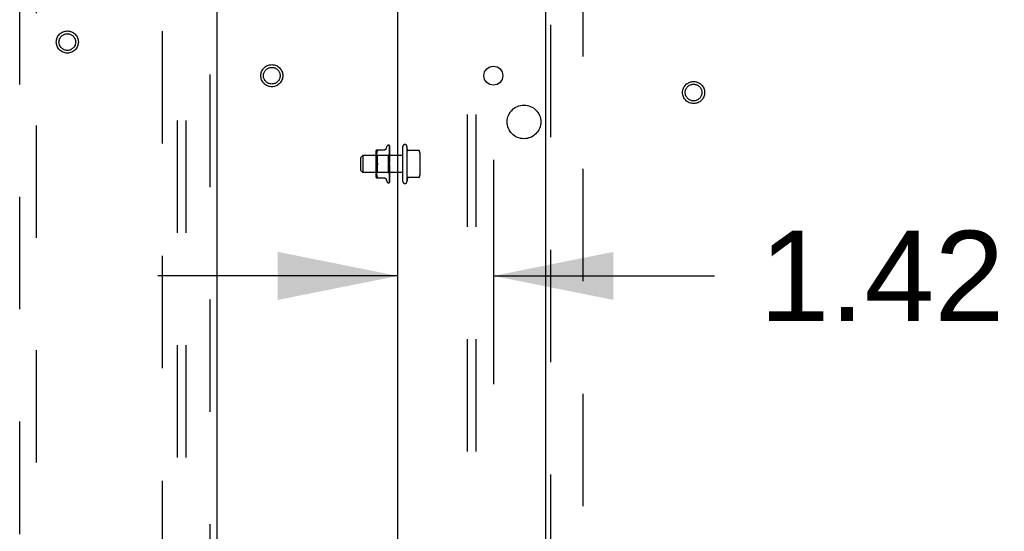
# Model space of a CAD drawing. Header units: inches. Extents: x 0 to 304, y 0 to 196.
# Tile 66 of 98: x 125.33 to 139.97, y 114.57 to 122.18. Entities that reach past the tile are written whole.
import ezdxf

# ---------------------------------------------------------------- set-up
doc = ezdxf.new("R2010")
doc.units = ezdxf.units.IN
doc.header["$LTSCALE"] = 16.696429
doc.header["$MEASUREMENT"] = 0
doc.linetypes.add('HIDDEN', pattern=[0.2, 0.1, -0.1])
doc.layers.get('0').update_dxf_attribs({"linetype": 'CONTINUOUS'})
for name, color, linetype in [('DEFAULT_2', 8, 'HIDDEN'), ('DIMENSIONS', 7, 'CONTINUOUS'), ('EXD_DOOR_ASSEMBLY', 7, 'CONTINUOUS'), ('MAIN_DOOR_ASSEMBLY', 7, 'CONTINUOUS'), ('SUBPANELS', 7, 'CONTINUOUS')]:
    doc.layers.add(name, color=color, linetype=linetype)
doc.styles.get("Standard").update_dxf_attribs({"font": 'arial.ttf'})
doc.dimstyles.new('DIMSTYLE_1', dxfattribs={"dimtxt": 1.339286, "dimasz": 1.785714, "dimexe": 0.09, "dimexo": 0.07, "dimgap": 0.0375, "dimtad": 0, "dimtih": 1, "dimtoh": 1, "dimzin": 4, "dimdsep": 46, "dimtxsty": 'Standard', "dimblk": '_FILLED', "dimblk1": '_FILLED', "dimblk2": '_FILLED', "dimcen": 0.09, "dimadec": 3, "dimazin": 1, "dimtfac": 1, "dimtdec": 3, "dimtofl": 0, "dimtmove": 0, "dimatfit": 3, "dimldrblk": '_FILLED', "dimfxl": 0, "dimtolj": 1, "dimtzin": 4, "dimarcsym": 0})

# ---------------------------------------------------------------- blocks, each defined once
blk = doc.blocks.new('_FILLED')
at = {"color": 0, "linetype": 'ByBlock'}
blk.add_solid([(0, 0), (-1, 0.2), (-1, -0.2)], dxfattribs=at)
blk = doc.blocks.new('*D18')
at = {"layer": 'DIMENSIONS', "color": 2, "linetype": 'Continuous'}
for p, q in [((132.372, 120.094), (132.372, 116.762)), ((130.952, 118.369), (127.381, 118.369)), ((132.372, 118.369), (135.661, 118.369))]:
    blk.add_line(p, q, dxfattribs=at)
at = {"layer": 'DIMENSIONS', "color": 2, "linetype": 'Continuous', "xscale": 1.7857142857, "yscale": 1.7857142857, "zscale": 1.7857142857}
blk.add_blockref('_FILLED', (130.952, 118.369), dxfattribs=at)
at = {"layer": 'DIMENSIONS', "color": 2, "linetype": 'Continuous', "xscale": 1.7857142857, "yscale": 1.7857142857, "zscale": 1.7857142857, "rotation": 180}
blk.add_blockref('_FILLED', (132.372, 118.369), dxfattribs=at)
at = {"layer": 'DIMENSIONS', "color": 2, "linetype": 'Continuous', "insert": (136.331, 119.039), "char_height": 1.3393, "width": 3.63947, "attachment_point": 1, "line_spacing_factor": 0.9}
blk.add_mtext('1.42', dxfattribs=at)

msp = doc.modelspace()

# ---------------------------------------------------------------- linework, layer by layer
at = {"color": 3, "linetype": 'Continuous'}
msp.add_line((130.952, 103.47), (130.952, 137.844), dxfattribs=at)
msp.add_circle((132.372, 121.344), 0.141, dxfattribs=at)
at = {"layer": 'DEFAULT_2', "color": 8, "linetype": 'HIDDEN'}
for p, q in [((127.452, 66.907), (127.452, 139.907)), ((133.702, 136.655), (133.702, 104.659)), ((130.631, 120.24), (130.76, 120.24)), ((130.643, 120.217), (130.646, 120.226)), ((130.646, 120.226), (130.648, 120.228)), ((130.649, 120.231), (130.648, 120.228)), ((130.78, 120.26), (130.795, 120.302)), ((130.811, 120.313), (130.812, 120.313)), ((130.825, 120.305), (130.827, 120.175)), ((130.825, 120.3), (130.827, 120.173)), ((130.825, 120.287), (130.825, 120.286)), ((130.825, 120.286), (130.827, 120.165)), ((130.825, 120.285), (130.825, 120.284)), ((130.825, 120.284), (130.827, 120.165)), ((130.825, 120.263), (130.825, 120.263)), ((130.825, 120.263), (130.827, 120.153)), ((130.825, 120.26), (130.827, 120.152)), ((130.825, 120.231), (130.825, 120.231)), ((130.825, 120.231), (130.827, 120.136)), ((130.825, 120.227), (130.827, 120.136)), ((130.827, 120.213), (130.826, 120.221)), ((130.827, 120.042), (130.827, 120.302)), ((131.027, 119.772), (131.027, 120.292)), ((131.087, 120.292), (131.087, 119.772)), ((131.096, 120.24), (131.087, 120.292)), ((131.265, 120.232), (131.102, 120.232)), ((130.402, 120.127), (130.432, 120.157)), ((130.402, 119.937), (130.402, 120.127)), ((131.027, 120.157), (130.432, 120.157)), ((130.432, 120.157), (130.432, 119.907)), ((130.625, 120.212), (130.625, 119.852)), ((130.645, 120.157), (130.625, 120.177)), ((130.632, 120.162), (130.631, 120.153)), ((130.631, 120.153), (130.631, 120.145)), ((130.631, 120.145), (130.631, 120.136)), ((130.631, 120.136), (130.631, 120.128)), ((130.631, 120.128), (130.631, 120.119)), ((130.631, 120.119), (130.632, 120.11)), ((130.633, 120.171), (130.632, 120.162)), ((130.632, 120.111), (130.633, 120.101)), ((130.634, 120.18), (130.633, 120.171)), ((130.633, 120.101), (130.634, 120.092)), ((130.635, 120.19), (130.634, 120.18)), ((130.634, 120.092), (130.635, 120.083)), ((130.637, 120.199), (130.635, 120.189)), ((130.635, 120.083), (130.637, 120.073)), ((130.64, 120.208), (130.637, 120.199)), ((130.643, 120.217), (130.64, 120.208)), ((130.808, 120.157), (130.645, 120.157)), ((130.645, 120.157), (130.645, 119.907)), ((130.827, 120.175), (130.808, 120.157)), ((130.808, 120.157), (130.808, 119.907)), ((130.825, 120.192), (130.825, 120.193)), ((130.825, 120.193), (130.827, 120.115)), ((130.826, 120.18), (130.825, 120.192)), ((130.825, 120.187), (130.827, 120.115)), ((130.827, 120.119), (130.825, 120.148)), ((130.825, 120.148), (130.825, 120.148)), ((130.825, 120.148), (130.827, 120.092)), ((130.825, 120.142), (130.827, 120.091)), ((130.825, 120.099), (130.827, 120.069)), ((130.825, 120.099), (130.825, 120.099)), ((130.825, 120.099), (130.827, 120.066)), ((130.825, 120.093), (130.827, 120.065)), ((130.827, 120.207), (130.827, 120.213)), ((130.827, 120.176), (130.827, 120.175)), ((130.827, 120.175), (130.827, 120.173)), ((130.827, 120.173), (130.827, 120.173)), ((130.827, 120.173), (130.827, 120.173)), ((130.827, 120.169), (130.827, 120.165)), ((130.827, 120.165), (130.827, 120.165)), ((130.827, 120.165), (130.827, 120.165)), ((130.827, 120.162), (130.827, 120.165)), ((130.827, 120.158), (130.827, 120.153)), ((130.827, 120.153), (130.827, 120.153)), ((130.827, 120.152), (130.827, 120.153)), ((130.827, 120.148), (130.827, 120.153)), ((130.827, 120.142), (130.827, 120.136)), ((130.827, 120.136), (130.827, 120.136)), ((130.827, 120.136), (130.827, 120.136)), ((130.827, 120.13), (130.827, 120.136)), ((130.827, 120.123), (130.827, 120.115)), ((130.827, 120.108), (130.827, 120.115)), ((130.827, 120.115), (130.827, 120.115)), ((130.827, 120.115), (130.827, 120.115)), ((130.827, 120.1), (130.827, 120.092)), ((130.827, 120.092), (130.827, 120.091)), ((130.827, 120.091), (130.827, 120.092)), ((130.827, 120.083), (130.827, 120.091)), ((130.827, 120.075), (130.827, 120.066)), ((131.277, 120.198), (131.277, 119.866)), ((130.402, 119.937), (130.432, 119.907)), ((130.632, 119.954), (130.631, 119.944)), ((130.631, 119.945), (130.631, 119.936)), ((130.631, 119.936), (130.631, 119.927)), ((130.631, 119.928), (130.631, 119.919)), ((130.633, 119.963), (130.632, 119.953)), ((130.634, 119.972), (130.633, 119.962)), ((130.635, 119.981), (130.634, 119.972)), ((130.637, 119.991), (130.635, 119.981)), ((130.637, 120.073), (130.64, 120.064)), ((130.64, 120), (130.637, 119.991)), ((130.64, 120.064), (130.643, 120.055)), ((130.646, 120.047), (130.643, 120.055)), ((130.646, 120.017), (130.643, 120.009)), ((130.827, 120.021), (130.825, 119.991)), ((130.827, 120.013), (130.825, 119.997)), ((130.827, 119.986), (130.825, 119.946)), ((130.827, 119.985), (130.825, 119.94)), ((130.825, 119.94), (130.827, 119.97)), ((130.827, 119.961), (130.825, 119.899)), ((130.827, 119.96), (130.825, 119.893)), ((130.825, 119.94), (130.825, 119.94)), ((130.827, 119.938), (130.825, 119.851)), ((130.827, 119.938), (130.825, 119.856)), ((130.827, 120.036), (130.826, 120.038)), ((130.827, 120.057), (130.827, 120.066)), ((130.827, 120.066), (130.827, 120.066)), ((130.827, 120.065), (130.827, 120.066)), ((130.827, 120.048), (130.827, 120.039)), ((130.827, 120.03), (130.827, 120.039)), ((130.827, 119.762), (130.827, 120.036)), ((130.827, 120.036), (130.827, 120.036)), ((130.827, 120.002), (130.827, 120.011)), ((130.827, 119.994), (130.827, 119.985)), ((130.827, 119.986), (130.827, 119.985)), ((130.827, 119.976), (130.827, 119.985)), ((130.827, 119.985), (130.827, 119.985)), ((130.827, 119.968), (130.827, 119.96)), ((130.827, 119.961), (130.827, 119.96)), ((130.827, 119.952), (130.827, 119.96)), ((130.827, 119.96), (130.827, 119.96)), ((130.827, 119.96), (130.827, 119.96)), ((130.827, 119.945), (130.827, 119.938)), ((130.827, 119.931), (130.827, 119.938)), ((130.827, 119.938), (130.827, 119.938)), ((130.827, 119.938), (130.827, 119.938)), ((131.027, 119.907), (130.432, 119.907)), ((130.645, 119.907), (130.625, 119.887)), ((130.631, 119.919), (130.631, 119.911)), ((130.631, 119.911), (130.632, 119.902)), ((130.631, 119.824), (130.76, 119.824)), ((130.632, 119.902), (130.633, 119.893)), ((130.633, 119.893), (130.634, 119.884)), ((130.634, 119.884), (130.635, 119.874)), ((130.635, 119.874), (130.637, 119.865)), ((130.637, 119.865), (130.64, 119.855)), ((130.64, 119.856), (130.643, 119.847)), ((130.643, 119.847), (130.646, 119.838)), ((130.808, 119.907), (130.645, 119.907)), ((130.648, 119.824), (130.646, 119.824)), ((130.78, 119.804), (130.795, 119.762)), ((130.827, 119.888), (130.808, 119.907)), ((130.825, 119.893), (130.827, 119.921)), ((130.827, 119.919), (130.825, 119.816)), ((130.827, 119.919), (130.825, 119.82)), ((130.827, 119.905), (130.825, 119.791)), ((130.827, 119.904), (130.825, 119.788)), ((130.827, 119.894), (130.825, 119.77)), ((130.825, 119.893), (130.825, 119.893)), ((130.827, 119.889), (130.825, 119.761)), ((130.827, 119.889), (130.825, 119.76)), ((130.825, 119.851), (130.826, 119.858)), ((130.825, 119.851), (130.825, 119.851)), ((130.825, 119.82), (130.825, 119.82)), ((130.825, 119.816), (130.825, 119.816)), ((130.825, 119.791), (130.825, 119.791)), ((130.825, 119.788), (130.825, 119.788)), ((130.826, 119.858), (130.827, 119.871)), ((130.826, 119.825), (130.827, 119.832)), ((130.827, 119.924), (130.827, 119.919)), ((130.827, 119.919), (130.827, 119.919)), ((130.827, 119.919), (130.827, 119.919)), ((130.827, 119.913), (130.827, 119.919)), ((130.827, 119.908), (130.827, 119.905)), ((130.827, 119.904), (130.827, 119.905)), ((130.827, 119.905), (130.827, 119.904)), ((130.827, 119.9), (130.827, 119.904)), ((130.827, 119.896), (130.827, 119.894)), ((130.827, 119.894), (130.827, 119.894)), ((130.827, 119.894), (130.827, 119.894)), ((130.827, 119.891), (130.827, 119.894)), ((130.827, 119.889), (130.827, 119.889)), ((130.827, 119.889), (130.827, 119.889)), ((130.827, 119.871), (130.827, 119.877)), ((130.827, 119.832), (130.827, 119.838)), ((131.096, 119.823), (131.087, 119.772)), ((131.265, 119.832), (131.102, 119.832)), ((130.811, 119.751), (130.812, 119.751)), ((130.824, 119.758), (130.825, 119.759)), ((130.825, 119.77), (130.826, 119.772))]:
    msp.add_line(p, q, dxfattribs=at)
for points in [[(130.646, 120.24), (130.648, 120.24), (130.649, 120.24), (130.649, 120.239)], [(130.649, 120.231), (130.649, 120.233), (130.65, 120.235), (130.65, 120.236), (130.65, 120.238), (130.649, 120.239)], [(130.78, 120.259), (130.779, 120.258), (130.777, 120.254), (130.775, 120.251), (130.773, 120.249), (130.77, 120.246), (130.767, 120.244), (130.763, 120.242), (130.76, 120.241), (130.756, 120.241), (130.752, 120.24)], [(130.823, 120.309), (130.823, 120.309), (130.823, 120.309), (130.823, 120.309), (130.823, 120.308), (130.823, 120.308), (130.824, 120.308), (130.824, 120.308), (130.824, 120.308), (130.824, 120.307), (130.824, 120.307), (130.824, 120.307), (130.824, 120.307), (130.825, 120.306), (130.825, 120.306), (130.825, 120.306), (130.825, 120.305), (130.825, 120.305), (130.825, 120.305), (130.825, 120.305)], [(130.827, 120.301), (130.827, 120.302), (130.827, 120.303), (130.826, 120.305), (130.825, 120.306), (130.825, 120.307), (130.824, 120.308), (130.823, 120.309)], [(130.827, 120.302), (130.827, 120.302), (130.827, 120.303), (130.827, 120.303), (130.827, 120.304), (130.827, 120.304), (130.826, 120.304), (130.826, 120.305), (130.826, 120.305), (130.826, 120.305), (130.826, 120.306), (130.825, 120.306), (130.825, 120.306), (130.825, 120.307), (130.825, 120.307), (130.825, 120.307), (130.824, 120.307), (130.824, 120.308), (130.824, 120.308), (130.824, 120.308), (130.824, 120.308), (130.824, 120.308), (130.823, 120.308)], [(130.825, 120.301), (130.824, 120.301), (130.824, 120.301)], [(130.824, 120.301), (130.824, 120.301), (130.824, 120.301), (130.824, 120.301), (130.825, 120.301), (130.825, 120.3), (130.825, 120.3), (130.825, 120.299), (130.825, 120.299)], [(130.827, 120.29), (130.827, 120.292), (130.827, 120.294), (130.826, 120.296), (130.826, 120.297), (130.825, 120.299), (130.825, 120.301), (130.825, 120.302)], [(130.825, 120.302), (130.825, 120.302), (130.825, 120.301), (130.825, 120.301), (130.825, 120.3)], [(130.827, 120.295), (130.827, 120.296), (130.827, 120.296), (130.827, 120.297), (130.826, 120.298), (130.826, 120.298), (130.826, 120.299), (130.825, 120.299), (130.825, 120.3), (130.825, 120.301)], [(130.827, 120.271), (130.827, 120.273), (130.827, 120.275), (130.826, 120.278), (130.826, 120.28), (130.826, 120.283), (130.825, 120.285), (130.825, 120.287)], [(130.825, 120.284), (130.825, 120.284), (130.825, 120.284), (130.825, 120.285), (130.825, 120.285)], [(130.827, 120.279), (130.827, 120.279), (130.827, 120.28), (130.827, 120.281), (130.826, 120.281), (130.826, 120.282), (130.826, 120.283), (130.825, 120.284)], [(130.827, 120.243), (130.827, 120.245), (130.827, 120.248), (130.826, 120.251), (130.826, 120.255), (130.826, 120.258), (130.825, 120.263)], [(130.825, 120.259), (130.825, 120.26), (130.825, 120.26), (130.825, 120.26), (130.825, 120.26), (130.825, 120.26)], [(130.826, 120.258), (130.825, 120.258), (130.825, 120.259), (130.825, 120.259), (130.825, 120.259)], [(130.826, 120.221), (130.826, 120.225), (130.825, 120.231)], [(130.826, 120.224), (130.826, 120.225), (130.825, 120.225), (130.825, 120.226), (130.825, 120.226), (130.825, 120.227), (130.825, 120.227), (130.825, 120.227)], [(130.827, 120.253), (130.827, 120.254), (130.827, 120.255), (130.827, 120.255), (130.826, 120.256), (130.826, 120.258)], [(130.827, 120.22), (130.827, 120.221), (130.827, 120.222), (130.827, 120.222), (130.826, 120.224)], [(130.827, 120.182), (130.826, 120.184), (130.826, 120.185), (130.825, 120.185), (130.825, 120.186), (130.825, 120.187), (130.825, 120.187), (130.825, 120.187)], [(130.827, 120.137), (130.826, 120.138), (130.826, 120.139), (130.826, 120.139), (130.825, 120.14), (130.825, 120.141), (130.825, 120.141), (130.825, 120.142), (130.825, 120.142)], [(130.826, 120.088), (130.826, 120.089), (130.826, 120.089), (130.826, 120.09), (130.825, 120.091), (130.825, 120.091), (130.825, 120.092), (130.825, 120.093), (130.825, 120.093)], [(130.827, 120.165), (130.827, 120.168), (130.826, 120.18)], [(130.827, 120.087), (130.827, 120.087), (130.827, 120.087), (130.826, 120.088)], [(130.827, 120.18), (130.827, 120.181), (130.827, 120.181), (130.827, 120.182)], [(130.827, 120.176), (130.827, 120.176), (130.827, 120.176), (130.827, 120.176), (130.827, 120.175)], [(130.827, 120.174), (130.827, 120.174), (130.827, 120.174), (130.827, 120.173), (130.827, 120.173), (130.827, 120.173), (130.827, 120.173)], [(130.827, 120.173), (130.827, 120.173), (130.827, 120.173), (130.827, 120.173), (130.827, 120.173), (130.827, 120.173)], [(130.827, 120.172), (130.827, 120.172), (130.827, 120.172), (130.827, 120.173), (130.827, 120.173)], [(130.827, 120.167), (130.827, 120.167), (130.827, 120.166), (130.827, 120.166), (130.827, 120.166), (130.827, 120.165), (130.827, 120.165)], [(130.827, 120.165), (130.827, 120.165), (130.827, 120.165), (130.827, 120.165), (130.827, 120.165), (130.827, 120.165)], [(130.827, 120.155), (130.827, 120.155), (130.827, 120.154), (130.827, 120.154), (130.827, 120.153), (130.827, 120.153), (130.827, 120.153)], [(130.827, 120.151), (130.827, 120.152), (130.827, 120.152), (130.827, 120.152), (130.827, 120.152), (130.827, 120.152)], [(130.827, 120.139), (130.827, 120.138), (130.827, 120.138), (130.827, 120.137), (130.827, 120.136), (130.827, 120.136), (130.827, 120.136)], [(130.827, 120.135), (130.827, 120.136), (130.827, 120.137)], [(130.827, 120.134), (130.827, 120.134), (130.827, 120.134), (130.827, 120.135), (130.827, 120.135), (130.827, 120.136)], [(130.827, 120.118), (130.827, 120.118), (130.827, 120.117), (130.827, 120.117), (130.827, 120.116), (130.827, 120.115), (130.827, 120.115)], [(130.827, 120.113), (130.827, 120.113), (130.827, 120.114), (130.827, 120.114), (130.827, 120.114), (130.827, 120.115)], [(130.827, 120.095), (130.827, 120.094), (130.827, 120.094), (130.827, 120.093), (130.827, 120.092), (130.827, 120.092), (130.827, 120.092)], [(130.827, 120.089), (130.827, 120.089), (130.827, 120.09), (130.827, 120.09), (130.827, 120.091), (130.827, 120.091)], [(130.64, 120), (130.643, 120.009), (130.646, 120.017)], [(130.646, 120.047), (130.647, 120.044), (130.648, 120.042), (130.649, 120.039), (130.649, 120.037), (130.65, 120.034), (130.65, 120.032)], [(130.648, 120.042), (130.648, 120.043), (130.647, 120.045), (130.646, 120.047)], [(130.65, 120.032), (130.65, 120.03), (130.649, 120.027), (130.649, 120.025), (130.648, 120.022), (130.647, 120.02), (130.646, 120.017)], [(130.646, 120.017), (130.647, 120.019), (130.648, 120.02), (130.648, 120.021), (130.648, 120.023)], [(130.65, 120.032), (130.65, 120.034), (130.65, 120.036), (130.649, 120.038), (130.649, 120.04)], [(130.649, 120.024), (130.649, 120.026), (130.65, 120.027), (130.65, 120.029), (130.65, 120.03), (130.65, 120.032)], [(130.826, 120.038), (130.826, 120.039), (130.826, 120.039), (130.825, 120.039), (130.825, 120.04), (130.825, 120.041), (130.825, 120.041), (130.825, 120.042), (130.825, 120.042)], [(130.825, 119.997), (130.825, 119.997), (130.825, 119.998), (130.825, 119.999), (130.826, 119.999), (130.826, 120), (130.826, 120), (130.826, 120.001), (130.827, 120.001), (130.827, 120.001), (130.827, 120.002), (130.827, 120.002), (130.827, 120.002)], [(130.825, 119.946), (130.825, 119.947), (130.825, 119.947), (130.825, 119.948), (130.826, 119.949), (130.826, 119.949), (130.826, 119.95), (130.826, 119.951), (130.827, 119.951), (130.827, 119.952), (130.827, 119.952), (130.827, 119.953)], [(130.826, 120.038), (130.826, 120.038), (130.826, 120.038), (130.827, 120.037), (130.827, 120.037), (130.827, 120.036), (130.827, 120.036)], [(130.827, 120.069), (130.827, 120.069), (130.827, 120.068), (130.827, 120.067), (130.827, 120.067), (130.827, 120.066), (130.827, 120.066)], [(130.827, 120.063), (130.827, 120.063), (130.827, 120.064), (130.827, 120.064), (130.827, 120.065), (130.827, 120.065)], [(130.827, 120.042), (130.827, 120.042), (130.827, 120.041), (130.827, 120.04), (130.827, 120.04), (130.827, 120.039), (130.827, 120.039)], [(130.827, 120.036), (130.827, 120.036), (130.827, 120.037), (130.827, 120.037), (130.827, 120.038), (130.827, 120.038), (130.827, 120.039)], [(130.827, 120.015), (130.827, 120.014), (130.827, 120.014), (130.827, 120.013), (130.827, 120.013)], [(130.827, 120.013), (130.827, 120.012), (130.827, 120.011)], [(130.827, 120.008), (130.827, 120.009), (130.827, 120.009), (130.827, 120.01), (130.827, 120.011), (130.827, 120.011), (130.827, 120.012)], [(130.827, 119.988), (130.827, 119.988), (130.827, 119.987), (130.827, 119.987), (130.827, 119.986), (130.827, 119.986)], [(130.827, 119.982), (130.827, 119.982), (130.827, 119.983), (130.827, 119.984), (130.827, 119.984), (130.827, 119.985), (130.827, 119.985)], [(130.827, 119.963), (130.827, 119.962), (130.827, 119.962), (130.827, 119.962), (130.827, 119.961), (130.827, 119.961), (130.827, 119.961)], [(130.827, 119.957), (130.827, 119.958), (130.827, 119.958), (130.827, 119.959), (130.827, 119.959), (130.827, 119.96), (130.827, 119.96)], [(130.827, 119.94), (130.827, 119.94), (130.827, 119.939), (130.827, 119.939), (130.827, 119.939), (130.827, 119.938)], [(130.827, 119.935), (130.827, 119.936), (130.827, 119.936), (130.827, 119.937), (130.827, 119.937), (130.827, 119.938), (130.827, 119.938)], [(130.646, 119.838), (130.648, 119.835), (130.649, 119.833)], [(130.648, 119.824), (130.649, 119.824), (130.649, 119.825), (130.65, 119.826), (130.65, 119.828), (130.65, 119.829), (130.649, 119.831), (130.649, 119.833)], [(130.752, 119.824), (130.756, 119.823), (130.76, 119.823), (130.763, 119.822), (130.767, 119.82), (130.77, 119.818), (130.773, 119.815), (130.775, 119.813), (130.777, 119.81), (130.779, 119.806), (130.78, 119.804)], [(130.825, 119.899), (130.825, 119.899), (130.825, 119.899), (130.825, 119.9), (130.825, 119.9), (130.825, 119.901), (130.826, 119.902), (130.826, 119.902)], [(130.825, 119.856), (130.825, 119.856), (130.825, 119.856), (130.825, 119.857), (130.825, 119.857), (130.825, 119.858), (130.826, 119.859), (130.826, 119.859), (130.827, 119.861)], [(130.825, 119.82), (130.825, 119.82), (130.825, 119.82), (130.825, 119.82), (130.825, 119.82), (130.825, 119.821), (130.826, 119.822), (130.826, 119.822), (130.826, 119.823), (130.827, 119.824), (130.827, 119.825), (130.827, 119.825), (130.827, 119.826)], [(130.825, 119.816), (130.825, 119.818), (130.826, 119.825)], [(130.825, 119.788), (130.825, 119.79), (130.826, 119.793), (130.826, 119.795), (130.826, 119.798), (130.827, 119.801), (130.827, 119.804), (130.827, 119.806)], [(130.825, 119.791), (130.825, 119.791), (130.825, 119.791), (130.825, 119.791), (130.825, 119.791), (130.825, 119.792), (130.825, 119.792), (130.826, 119.793)], [(130.825, 119.768), (130.825, 119.77), (130.826, 119.772), (130.826, 119.774), (130.826, 119.776), (130.827, 119.778), (130.827, 119.781), (130.827, 119.782)], [(130.826, 119.902), (130.827, 119.904), (130.827, 119.905), (130.827, 119.905)], [(130.826, 119.793), (130.826, 119.794), (130.827, 119.795), (130.827, 119.796), (130.827, 119.796), (130.827, 119.797)], [(130.827, 119.921), (130.827, 119.921), (130.827, 119.92), (130.827, 119.92), (130.827, 119.92), (130.827, 119.919)], [(130.827, 119.917), (130.827, 119.917), (130.827, 119.918), (130.827, 119.918), (130.827, 119.919), (130.827, 119.919), (130.827, 119.919)], [(130.827, 119.905), (130.827, 119.905), (130.827, 119.905), (130.827, 119.905), (130.827, 119.905), (130.827, 119.905)], [(130.827, 119.902), (130.827, 119.903), (130.827, 119.903), (130.827, 119.904), (130.827, 119.904), (130.827, 119.904), (130.827, 119.904)], [(130.827, 119.895), (130.827, 119.895), (130.827, 119.895), (130.827, 119.895), (130.827, 119.895), (130.827, 119.894)], [(130.827, 119.893), (130.827, 119.893), (130.827, 119.893), (130.827, 119.894), (130.827, 119.894), (130.827, 119.894), (130.827, 119.894)], [(130.827, 119.89), (130.827, 119.889), (130.827, 119.889), (130.827, 119.889), (130.827, 119.889)], [(130.827, 119.889), (130.827, 119.889), (130.827, 119.889), (130.827, 119.889), (130.827, 119.889), (130.827, 119.889), (130.827, 119.889)], [(130.827, 119.888), (130.827, 119.888), (130.827, 119.889), (130.827, 119.889), (130.827, 119.889), (130.827, 119.889), (130.827, 119.889)], [(130.827, 119.888), (130.827, 119.888), (130.827, 119.888), (130.827, 119.889), (130.827, 119.889)], [(130.827, 119.861), (130.827, 119.862), (130.827, 119.862), (130.827, 119.863)], [(130.824, 119.758), (130.825, 119.758), (130.825, 119.76), (130.826, 119.761), (130.826, 119.763), (130.827, 119.764), (130.827, 119.766), (130.827, 119.767)], [(130.825, 119.761), (130.825, 119.761), (130.825, 119.76), (130.825, 119.759), (130.824, 119.759), (130.824, 119.758), (130.824, 119.758), (130.824, 119.758), (130.824, 119.758)], [(130.825, 119.76), (130.825, 119.76), (130.825, 119.759), (130.825, 119.759), (130.824, 119.758), (130.824, 119.758)], [(130.824, 119.758), (130.824, 119.758), (130.824, 119.758)], [(130.825, 119.771), (130.825, 119.771), (130.825, 119.77), (130.825, 119.77), (130.825, 119.77)], [(130.825, 119.77), (130.825, 119.77), (130.825, 119.77), (130.825, 119.77), (130.825, 119.77), (130.825, 119.77)], [(130.825, 119.77), (130.825, 119.769), (130.825, 119.769), (130.825, 119.768)], [(130.825, 119.759), (130.825, 119.759), (130.825, 119.759), (130.825, 119.76), (130.826, 119.76), (130.826, 119.761), (130.826, 119.761), (130.827, 119.762), (130.827, 119.763), (130.827, 119.763), (130.827, 119.764), (130.827, 119.764)], [(130.826, 119.772), (130.826, 119.772), (130.826, 119.773), (130.826, 119.773), (130.827, 119.774), (130.827, 119.774), (130.827, 119.775), (130.827, 119.776), (130.827, 119.776)], [(130.827, 119.76), (130.827, 119.76), (130.827, 119.761), (130.827, 119.762)]]:
    msp.add_lwpolyline(points, dxfattribs=at)
for radius in [0.164, 0.124]:
    msp.add_circle((129.077, 121.344), radius, dxfattribs=at)
for centre, radius, start, end in [((130.703, 120.212), 0.0776, 157.9239, 180), ((130.811, 120.297), 0.0167, 90, 160), ((130.812, 120.297), 0.0167, 47.7647, 90), ((131.057, 120.292), 0.03, 359.9957, 180), ((131.106, 120.242), 0.01, 188.5695, 270), ((131.265, 120.222), 0.01, 10.4809, 90), ((131.136, 120.198), 0.141, 0, 10.4811), ((130.703, 119.852), 0.0776, 180, 202.0761), ((131.106, 119.822), 0.01, 90, 171.4305), ((131.265, 119.842), 0.01, 270, 349.5191), ((131.136, 119.866), 0.141, 349.5189, 360), ((130.811, 119.767), 0.0167, 200, 270), ((130.812, 119.767), 0.0167, 270, 332.8512), ((131.057, 119.772), 0.03, 180, 0.0043)]:
    msp.add_arc(centre, radius, start, end, dxfattribs=at)
at = {"layer": 'EXD_DOOR_ASSEMBLY', "color": 3, "linetype": 'Continuous'}
msp.add_line((133.15, 103.732), (133.15, 137.582), dxfattribs=at)
at = {"layer": 'EXD_DOOR_ASSEMBLY', "color": 8, "linetype": 'HIDDEN'}
msp.add_line((133.225, 103.732), (133.225, 137.582), dxfattribs=at)
for radius in [0.164, 0.124]:
    msp.add_circle((135.35, 121.094), radius, dxfattribs=at)
at = {"layer": 'MAIN_DOOR_ASSEMBLY', "color": 8, "linetype": 'HIDDEN'}
for p, q in [((128.161, 66.261), (128.161, 140.553)), ((125.327, 139.579), (125.327, 105.578)), ((125.577, 105.578), (125.577, 139.579))]:
    msp.add_line(p, q, dxfattribs=at)
at = {"layer": 'MAIN_DOOR_ASSEMBLY', "color": 3, "linetype": 'Continuous'}
msp.add_line((128.265, 66.261), (128.265, 140.553), dxfattribs=at)
at = {"layer": 'MAIN_DOOR_ASSEMBLY', "color": 8, "linetype": 'HIDDEN'}
for radius in [0.164, 0.124]:
    msp.add_circle((126.036, 121.844), radius, dxfattribs=at)
at = {"layer": 'SUBPANELS', "color": 8, "linetype": 'HIDDEN'}
for p, q in [((127.671, 137.376), (127.671, 69.438)), ((127.796, 137.376), (127.796, 69.438)), ((131.984, 134.126), (131.984, 107.188)), ((132.109, 134.126), (132.109, 107.188))]:
    msp.add_line(p, q, dxfattribs=at)
msp.add_circle((132.827, 120.657), 0.25, dxfattribs=at)

# ---------------------------------------------------------------- dimensions: what is measured, and where the dimension line sits
at = {"layer": 'DIMENSIONS', "color": 2, "linetype": 'Continuous'}
dim = msp.add_linear_dim(base=(132.372, 118.369), p1=(130.952, 103.55), p2=(132.372, 120.164), dimstyle='DIMSTYLE_1', dxfattribs=at)
dim.commit()
dim.dimension.update_dxf_attribs({"geometry": '*D18', "text_midpoint": (138.201, 118.372), "dimtype": 160})

doc.saveas('drawing.dxf')
